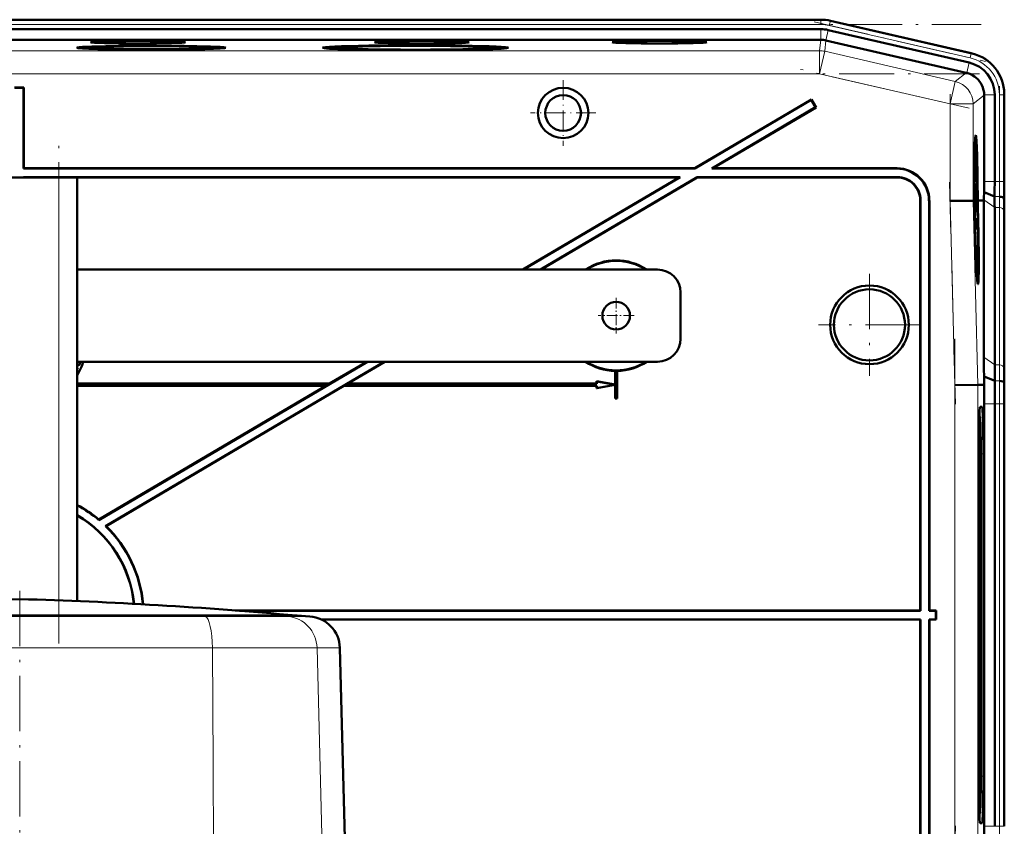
# Model space of a CAD drawing. Extents: x -1351 to 1763, y -1300 to 612.
# Tile 80 of 80: x 1474 to 1688, y 391 to 566. Entities that reach past the tile are written whole.
import ezdxf

# ---------------------------------------------------------------- set-up
doc = ezdxf.new("R2010")
doc.units = 0
doc.linetypes.add('DASHDOT', pattern=[18.5, 12, -3, 0.5, -3])

msp = doc.modelspace()

# ---------------------------------------------------------------- linework, layer by layer
at = {"color": 7, "linetype": 'DASHDOT', "lineweight": 18}
for p, q in [((1264.87, 564.79), (1682.54, 564.79)), ((1646.27, 565.35), (1683.47, 556.76)), ((1682.2, 554.09), (1265.21, 554.09)), ((1679.94, 546.59), (1643.34, 555.04)), ((1675.82, 524.37), (1675.82, 549.65)), ((1686.52, 551.4), (1686.52, 528.84)), ((1482.31, 430.41), (1482.31, 540.77)), ((1676.97, 482.34), (1675.71, 530.56)), ((1658.31, 510.67), (1658.31, 488.48)), ((1669.41, 499.58), (1647.21, 499.58)), ((1676.87, 376.6), (1676.87, 496.55)), ((1686.52, 491.61), (1686.52, 381.55)), ((1473.81, 441.85), (1473.81, 377.08)), ((1675.72, 342.72), (1676.97, 390.8))]:
    msp.add_line(p, q, dxfattribs=at)
at = {"color": 7, "lineweight": 18}
for p, q in [((1299.68, 565.79), (1647.74, 565.79)), ((1299.68, 564.79), (1647.74, 564.79)), ((1647.74, 565.83), (1647.74, 565.79)), ((1647.74, 565.79), (1647.74, 564.79)), ((1649.59, 564.58), (1649.81, 565.55)), ((1649.59, 564.58), (1680.16, 557.52)), ((1649.81, 565.55), (1649.82, 565.59)), ((1649.81, 565.55), (1680.38, 558.5)), ((1647.74, 561.46), (1647.74, 563.76)), ((1648.84, 561.34), (1649.35, 563.58)), ((1647.45, 559.09), (1647.73, 561.46)), ((1648.85, 561.34), (1648.58, 558.96)), ((1647.45, 559.09), (1299.96, 559.09)), ((1647.45, 559.09), (1647.45, 554.09)), ((1648.58, 558.96), (1647.45, 554.09)), ((1676.94, 552.41), (1648.58, 558.96)), ((1680.16, 557.52), (1680.38, 558.5)), ((1680.39, 558.53), (1680.38, 558.5)), ((1679.41, 554.28), (1679.93, 556.52)), ((1647.45, 554.09), (1299.96, 554.09)), ((1675.82, 547.54), (1647.45, 554.09)), ((1676.94, 552.41), (1679.32, 554.3)), ((1676.94, 552.41), (1675.82, 547.54)), ((1683.2, 549.43), (1680.82, 547.54)), ((1683.19, 549.52), (1685.5, 549.52)), ((1686.52, 549.52), (1687.52, 549.52)), ((1686.52, 549.52), (1686.52, 530.72)), ((1687.52, 549.52), (1687.52, 530.72)), ((1687.52, 549.52), (1687.56, 549.52)), ((1680.82, 547.54), (1675.82, 547.54)), ((1675.82, 526.48), (1675.82, 547.54)), ((1680.82, 526.54), (1680.82, 547.54)), ((1664.24, 533.51), (1664.31, 533.58)), ((1482.31, 439.76), (1482.31, 531.58)), ((1664.31, 531.58), (1664.38, 531.65)), ((1685.5, 530.72), (1683.2, 530.72)), ((1685.5, 530.72), (1686.52, 530.72)), ((1686.52, 530.72), (1687.52, 530.72)), ((1687.52, 530.72), (1687.56, 530.72)), ((1669.31, 526.58), (1669.38, 526.65)), ((1671.31, 526.58), (1671.24, 526.51)), ((1676.87, 486.49), (1675.82, 526.48)), ((1681.86, 486.56), (1680.82, 526.54)), ((1685.5, 525.06), (1683.15, 526.72)), ((1686.5, 527.41), (1685.48, 527.41)), ((1687.58, 526.58), (1687.53, 526.58)), ((1686.52, 525.06), (1685.5, 525.06)), ((1686.52, 525.06), (1686.52, 490.92)), ((1687.52, 524.38), (1687.52, 490.24)), ((1685.5, 490.92), (1683.15, 492.58)), ((1487.24, 490.5), (1487.25, 490.49)), ((1686.52, 490.92), (1685.5, 490.92)), ((1686.55, 487.41), (1685.52, 487.41)), ((1676.87, 386.66), (1676.87, 486.49)), ((1681.86, 386.6), (1681.86, 486.56)), ((1682.3, 481.73), (1682.77, 481.76)), ((1685.5, 482.43), (1683.2, 482.43)), ((1686.52, 482.43), (1685.5, 482.43)), ((1686.52, 482.43), (1686.52, 390.72)), ((1686.52, 482.43), (1687.52, 482.43)), ((1687.52, 482.43), (1687.52, 390.72)), ((1687.56, 482.43), (1687.52, 482.43)), ((1682.16, 479.69), (1682.27, 479.59)), ((1683.03, 471.58), (1682.48, 471.58)), ((1433.5, 436.26), (1514.12, 436.26)), ((1513.48, 436.45), (1514.12, 436.26)), ((1514.12, 436.26), (1532.01, 436.26)), ((1529.36, 436.45), (1532.01, 436.26)), ((1532.01, 436.26), (1536.8, 436.26)), ((1431.97, 429.46), (1515.65, 429.46)), ((1515.65, 429.46), (1538.36, 429.46)), ((1515.65, 429.46), (1515.8, 404.19)), ((1538.36, 429.46), (1543.33, 429.46)), ((1538.36, 429.46), (1539.56, 382.48)), ((1515.8, 404.19), (1515.94, 382.48)), ((1682.48, 401.58), (1683.03, 401.58)), ((1682.27, 393.57), (1682.16, 393.46)), ((1682.3, 391.42), (1682.77, 391.39)), ((1683.2, 390.72), (1685.5, 390.72)), ((1685.5, 390.72), (1686.52, 390.72)), ((1687.52, 390.72), (1686.52, 390.72)), ((1687.52, 390.72), (1687.56, 390.72))]:
    msp.add_line(p, q, dxfattribs=at)
at = {"color": 7, "lineweight": 50}
for p, q in [((1314.67, 565.83), (1627.47, 565.83)), ((1647.74, 565.83), (1627.47, 565.83)), ((1649.82, 565.59), (1680.59, 558.49)), ((1649.82, 565.59), (1680.39, 558.53)), ((1299.68, 563.76), (1647.74, 563.76)), ((1649.35, 563.58), (1679.93, 556.52)), ((1647.73, 561.46), (1299.69, 561.46)), ((1648.85, 561.34), (1679.32, 554.3)), ((1488.07, 559.74), (1488.01, 559.54)), ((1501.88, 559.32), (1501.88, 559.37)), ((1501.88, 559.37), (1501.88, 559.32)), ((1502.88, 559.37), (1502.88, 559.32)), ((1502.88, 559.32), (1502.88, 559.37)), ((1516.7, 559.74), (1516.75, 559.54)), ((1541.61, 559.74), (1541.55, 559.51)), ((1559.23, 559.27), (1559.22, 559.21)), ((1559.23, 559.21), (1559.23, 559.27)), ((1560.23, 559.27), (1560.23, 559.21)), ((1560.23, 559.21), (1560.23, 559.27)), ((1577.84, 559.74), (1577.91, 559.51)), ((1679.41, 554.28), (1679.32, 554.3)), ((1472.71, 551.08), (1474.71, 551.08)), ((1472.78, 551.01), (1474.64, 551.01)), ((1474.64, 551.01), (1474.71, 551.08)), ((1474.64, 551.01), (1474.64, 533.51)), ((1474.71, 551.08), (1474.71, 533.58)), ((1683.2, 549.43), (1683.19, 549.52)), ((1683.2, 549.43), (1683.2, 530.72)), ((1685.5, 549.52), (1685.5, 530.72)), ((1687.56, 549.72), (1687.56, 530.72)), ((1687.56, 549.52), (1687.56, 530.72)), ((1645.69, 548.51), (1620.37, 533.58)), ((1645.66, 548.41), (1620.39, 533.51)), ((1645.66, 548.41), (1645.69, 548.51)), ((1645.66, 548.41), (1646.61, 546.81)), ((1645.69, 548.51), (1646.7, 546.78)), ((1646.61, 546.81), (1624.05, 533.51)), ((1646.7, 546.78), (1624.31, 533.58)), ((1646.61, 546.81), (1646.7, 546.78)), ((1681.4, 539.01), (1681.2, 539.06)), ((1474.71, 533.58), (1474.64, 533.51)), ((1474.64, 533.51), (1620.39, 533.51)), ((1474.71, 533.58), (1620.37, 533.58)), ((1620.39, 533.51), (1620.37, 533.58)), ((1624.05, 533.51), (1624.31, 533.58)), ((1624.05, 533.51), (1664.24, 533.51)), ((1624.31, 533.58), (1664.31, 533.58)), ((1681.2, 533.13), (1681.14, 533.13)), ((1681.21, 531.25), (1681.2, 533.13)), ((1681.2, 533.13), (1681.21, 533.13)), ((1681.21, 533.13), (1681.23, 530.61)), ((1465.31, 531.58), (1482.31, 531.58)), ((1474.64, 531.65), (1474.64, 531.58)), ((1617.24, 531.65), (1474.64, 531.65)), ((1474.64, 531.65), (1474.71, 531.58)), ((1616.98, 531.58), (1474.71, 531.58)), ((1486.31, 531.58), (1482.31, 531.58)), ((1486.31, 439.6), (1486.31, 531.58)), ((1616.98, 531.58), (1583.07, 511.58)), ((1617.24, 531.65), (1583.21, 511.58)), ((1620.9, 531.65), (1586.87, 511.58)), ((1620.92, 531.58), (1587, 511.58)), ((1616.98, 531.58), (1617.24, 531.65)), ((1664.38, 531.65), (1620.9, 531.65)), ((1620.92, 531.58), (1620.9, 531.65)), ((1664.31, 531.58), (1620.92, 531.58)), ((1681.2, 530.22), (1681.09, 530.22)), ((1681.16, 530.66), (1681.1, 530.66)), ((1681.23, 530.61), (1681.1, 530.61)), ((1681.18, 531.55), (1681.13, 531.55)), ((1681.15, 531.16), (1681.16, 530.66)), ((1681.22, 530.67), (1681.16, 530.67)), ((1681.14, 528.93), (1681.08, 528.92)), ((1681.16, 530.02), (1681.09, 530.02)), ((1681.18, 527.8), (1681.14, 528.93)), ((1681.16, 528.94), (1681.18, 528.29)), ((1681.19, 528.81), (1681.16, 528.8)), ((1681.19, 528.73), (1681.16, 528.73)), ((1681.2, 528.68), (1681.16, 528.68)), ((1681.18, 528.29), (1681.18, 527.8)), ((1681.22, 528.24), (1681.18, 528.24)), ((1681.19, 529), (1681.2, 528.68)), ((1681.19, 528.73), (1681.19, 528.81)), ((1681.2, 528.68), (1681.19, 528.73)), ((1681.23, 528.97), (1681.2, 528.97)), ((1681.22, 528.24), (1681.23, 528.97)), ((1681.23, 527.75), (1681.22, 528.24)), ((1685.48, 527.41), (1683.18, 528.36)), ((1669.31, 437.58), (1669.31, 526.58)), ((1669.38, 437.51), (1669.38, 526.65)), ((1671.24, 526.51), (1671.24, 437.51)), ((1671.31, 526.58), (1671.31, 437.58)), ((1675.82, 526.48), (1680.82, 526.54)), ((1680.82, 526.54), (1680.89, 526.55)), ((1680.89, 526.56), (1680.89, 526.55)), ((1680.97, 526.56), (1680.89, 526.56)), ((1680.91, 526.55), (1680.97, 526.55)), ((1680.91, 526.54), (1680.97, 526.54)), ((1680.97, 526.54), (1681.01, 525.1)), ((1681.02, 526.56), (1681.06, 526.56)), ((1681.02, 526.55), (1681.06, 526.55)), ((1681.05, 525.1), (1681.02, 526.54)), ((1681.02, 526.54), (1681.06, 526.54)), ((1681.16, 527.11), (1681.06, 527.11)), ((1681.06, 526.54), (1681.11, 524.58)), ((1681.18, 527.8), (1681.07, 527.8)), ((1681.23, 527.75), (1681.07, 527.75)), ((1681.16, 527.52), (1681.07, 527.51)), ((1681.27, 526.02), (1681.07, 526.02)), ((1681.16, 527.52), (1681.27, 526.43)), ((1681.16, 527.11), (1681.16, 527.52)), ((1681.27, 526.02), (1681.16, 527.11)), ((1681.27, 526.43), (1681.27, 526.02)), ((1681.72, 526.56), (1681.77, 526.56)), ((1681.77, 526.56), (1681.72, 526.56)), ((1681.72, 526.54), (1681.77, 526.54)), ((1681.78, 524.59), (1681.72, 526.54)), ((1681.77, 526.56), (1681.77, 526.56)), ((1681.77, 526.54), (1681.82, 524.59)), ((1681.81, 526.56), (1681.97, 526.56)), ((1681.81, 526.56), (1682.19, 526.56)), ((1681.81, 526.54), (1681.97, 526.54)), ((1681.87, 524.59), (1681.81, 526.54)), ((1681.97, 526.54), (1681.97, 526.56)), ((1682.19, 526.56), (1683.15, 526.57)), ((1683.15, 526.57), (1683.15, 526.72)), ((1683.15, 492.58), (1683.15, 526.57)), ((1687.53, 526.58), (1687.5, 527.01)), ((1681.05, 525.1), (1681.01, 525.1)), ((1681.01, 525.1), (1681.05, 525.1)), ((1681.03, 524.08), (1681.08, 524.08)), ((1681.08, 524.08), (1681.03, 524.08)), ((1681.24, 525.77), (1681.08, 525.77)), ((1681.17, 525.58), (1681.08, 525.58)), ((1681.19, 523.75), (1681.13, 523.75)), ((1681.17, 525.58), (1681.19, 525.58)), ((1681.19, 523.75), (1681.17, 525.58)), ((1681.19, 525.58), (1681.2, 524.15)), ((1681.25, 523.35), (1681.19, 523.75)), ((1681.21, 524.64), (1681.2, 524.64)), ((1681.2, 524.15), (1681.23, 523.96)), ((1681.27, 524.5), (1681.23, 524.5)), ((1681.24, 523.85), (1681.25, 523.35)), ((1681.26, 523.8), (1681.24, 523.8)), ((1681.26, 523.8), (1681.27, 524.5)), ((1681.27, 523.3), (1681.26, 523.8)), ((1685.5, 525.06), (1685.5, 490.92)), ((1681.25, 523.35), (1681.14, 523.35)), ((1681.27, 523.3), (1681.14, 523.3)), ((1681.29, 522.76), (1681.16, 522.76)), ((1681.23, 522.71), (1681.16, 522.71)), ((1681.3, 520.88), (1681.29, 522.76)), ((1681.29, 522.76), (1681.3, 522.76)), ((1681.3, 522.76), (1681.32, 520.24)), ((1687.56, 523.65), (1687.56, 489.51)), ((1687.56, 523.65), (1687.56, 489.51)), ((1681.21, 521.07), (1681.21, 521.53)), ((1681.27, 521.18), (1681.22, 521.18)), ((1681.24, 520.79), (1681.25, 520.29)), ((1681.31, 520.29), (1681.24, 520.29)), ((1681.32, 520.24), (1681.24, 520.24)), ((1681.26, 519.7), (1681.33, 519.7)), ((1681.33, 519.7), (1681.33, 519.16)), ((1681.33, 519.16), (1681.28, 519.16)), ((1681.31, 518.43), (1681.34, 518.13)), ((1681.34, 518.13), (1681.34, 517.68)), ((1612.31, 511.58), (1486.31, 511.58)), ((1681.82, 510.21), (1681.63, 510.16)), ((1617.31, 506.58), (1617.31, 496.58)), ((1486.31, 491.58), (1612.31, 491.58)), ((1486.44, 490.24), (1486.31, 489.97)), ((1486.31, 490.01), (1486.42, 490.22)), ((1486.42, 490.22), (1486.31, 490.22)), ((1486.36, 488.76), (1487.24, 490.5)), ((1487.25, 490.49), (1486.36, 488.74)), ((1486.44, 490.24), (1486.42, 490.22)), ((1486.45, 490.8), (1486.45, 490.79)), ((1486.89, 491.29), (1486.9, 491.29)), ((1487.52, 491.32), (1487.5, 491.32)), ((1549.29, 491.58), (1491.02, 457.21)), ((1552.95, 491.58), (1492.46, 455.9)), ((1549.15, 491.58), (1541.1, 486.83)), ((1553.09, 491.58), (1545.04, 486.83)), ((1603.06, 489.58), (1603.08, 489.59)), ((1603.06, 486.61), (1603.06, 489.58)), ((1603.08, 486.59), (1603.08, 489.59)), ((1603.54, 489.59), (1603.54, 483.59)), ((1603.54, 489.59), (1603.56, 489.58)), ((1603.56, 489.58), (1603.56, 483.58)), ((1486.31, 488.79), (1486.36, 488.76)), ((1486.36, 488.74), (1486.31, 488.77)), ((1486.36, 488.76), (1486.36, 488.74)), ((1685.52, 487.41), (1683.18, 488.38)), ((1683.21, 486.58), (1683.18, 488.38)), ((1541.1, 486.83), (1486.31, 486.83)), ((1486.31, 486.81), (1541.11, 486.81)), ((1540.32, 486.35), (1486.31, 486.35)), ((1540.25, 486.33), (1486.31, 486.33)), ((1540.25, 486.33), (1491.02, 457.29)), ((1544.19, 486.33), (1492.58, 455.89)), ((1540.25, 486.33), (1540.32, 486.35)), ((1541.11, 486.81), (1540.32, 486.35)), ((1541.11, 486.81), (1541.1, 486.83)), ((1544.98, 486.81), (1544.19, 486.35)), ((1544.19, 486.33), (1544.19, 486.35)), ((1599.08, 486.35), (1544.19, 486.35)), ((1599.06, 486.33), (1544.19, 486.33)), ((1544.98, 486.81), (1545.04, 486.83)), ((1544.98, 486.81), (1599.08, 486.81)), ((1545.04, 486.83), (1599.06, 486.83)), ((1599.06, 486.83), (1599.06, 487.33)), ((1599.06, 487.33), (1603.06, 486.61)), ((1599.08, 487.31), (1599.06, 487.33)), ((1599.08, 486.81), (1599.06, 486.83)), ((1603.06, 486.54), (1599.06, 485.83)), ((1599.06, 486.33), (1599.08, 486.35)), ((1599.06, 485.83), (1599.06, 486.33)), ((1599.08, 485.85), (1599.06, 485.83)), ((1599.08, 487.31), (1603.08, 486.59)), ((1599.08, 486.81), (1599.08, 487.31)), ((1603.08, 486.56), (1599.08, 485.85)), ((1599.08, 485.85), (1599.08, 486.35)), ((1603.08, 486.59), (1603.06, 486.61)), ((1603.06, 486.54), (1603.08, 486.56)), ((1603.06, 483.58), (1603.06, 486.54)), ((1603.08, 483.59), (1603.08, 486.56)), ((1676.87, 486.49), (1681.86, 486.56)), ((1683.21, 486.58), (1681.86, 486.56)), ((1687.58, 486.58), (1687.55, 487.01)), ((1603.08, 483.59), (1603.06, 483.58)), ((1603.56, 483.58), (1603.06, 483.58)), ((1603.54, 483.59), (1603.08, 483.59)), ((1603.54, 483.59), (1603.56, 483.58)), ((1682.32, 481.76), (1682.77, 481.76)), ((1683.2, 390.72), (1683.2, 482.43)), ((1685.5, 482.43), (1685.5, 390.72)), ((1687.56, 390.72), (1687.56, 482.44)), ((1687.56, 482.43), (1687.56, 390.72)), ((1682.27, 479.58), (1682.16, 479.7)), ((1682.16, 479.59), (1682.27, 479.59)), ((1682.06, 401.58), (1682.06, 471.58)), ((1682.48, 471.58), (1682.48, 401.58)), ((1683.03, 471.58), (1683.03, 401.58)), ((1491.02, 457.29), (1491.02, 457.21)), ((1492.46, 455.9), (1492.58, 455.89)), ((1473.81, 436.45), (1434.13, 436.45)), ((1473.81, 436.45), (1444.99, 436.45)), ((1526.57, 436.45), (1473.81, 436.45)), ((1513.48, 436.45), (1473.81, 436.45)), ((1529.36, 436.45), (1513.48, 436.45)), ((1669.31, 437.58), (1520.61, 437.58)), ((1669.38, 437.51), (1521.51, 437.51)), ((1533.93, 436.45), (1526.57, 436.45)), ((1529.36, 436.45), (1534.07, 436.45)), ((1533.93, 436.45), (1534.07, 436.45)), ((1534.07, 436.45), (1536.8, 436.26)), ((1669.38, 437.51), (1669.31, 437.58)), ((1671.31, 437.58), (1671.24, 437.51)), ((1672.74, 437.51), (1671.24, 437.51)), ((1672.81, 437.58), (1671.31, 437.58)), ((1672.74, 437.51), (1672.81, 437.58)), ((1672.74, 435.65), (1672.74, 437.51)), ((1672.81, 435.58), (1672.81, 437.58)), ((1539.23, 435.65), (1669.38, 435.65)), ((1539.38, 435.58), (1669.31, 435.58)), ((1669.38, 435.65), (1669.31, 435.58)), ((1669.31, 435.58), (1669.31, 353.06)), ((1669.38, 435.65), (1669.38, 353.06)), ((1671.24, 352.93), (1671.24, 435.65)), ((1671.31, 435.58), (1671.24, 435.65)), ((1671.24, 435.65), (1672.74, 435.65)), ((1671.31, 352.92), (1671.31, 435.58)), ((1671.31, 435.58), (1672.81, 435.58)), ((1672.74, 435.65), (1672.81, 435.58)), ((1543.33, 429.46), (1544.56, 382.5)), ((1682.27, 393.57), (1682.16, 393.57)), ((1682.27, 393.57), (1682.16, 393.46)), ((1682.77, 391.39), (1682.32, 391.39))]:
    msp.add_line(p, q, dxfattribs=at)
at = {"color": 7, "linetype": 'DASHDOT', "lineweight": 18, "ltscale": 0.355368}
for p, q in [((1591.8, 552.68), (1591.8, 538.47)), ((1598.9, 545.58), (1584.69, 545.58))]:
    msp.add_line(p, q, dxfattribs=at)
at = {"color": 7, "linetype": 'DASHDOT', "lineweight": 18, "ltscale": 0.195001}
for p, q in [((1603.31, 505.48), (1603.31, 497.68)), ((1607.21, 501.58), (1599.41, 501.58))]:
    msp.add_line(p, q, dxfattribs=at)
at = {"color": 7, "lineweight": 50}
for points in [[(1681.14, 532.59), (1681.13, 532.47), (1681.13, 531.89)], [(1681.14, 533.06), (1681.17, 532.54), (1681.19, 532.01)], [(1681.18, 531.55), (1681.15, 532.51), (1681.14, 532.57), (1681.14, 532.59)], [(1681.16, 530.66), (1681.13, 531.17), (1681.12, 531.9)], [(1681.13, 531.89), (1681.15, 531.22), (1681.15, 531.17), (1681.15, 531.16)], [(1681.18, 529.5), (1681.19, 530.11), (1681.2, 530.2), (1681.2, 530.22)], [(1681.2, 530.22), (1681.21, 530.17), (1681.22, 530.01), (1681.25, 528.95)], [(1681.14, 528.93), (1681.15, 529.9), (1681.16, 530.02)], [(1681.16, 529.53), (1681.16, 529.51), (1681.15, 529.08), (1681.16, 528.94)], [(1681.16, 530.02), (1681.18, 529.68), (1681.18, 529.5)], [(1681.19, 528.81), (1681.17, 529.46), (1681.16, 529.53)], [(1681.21, 529.73), (1681.2, 529.71), (1681.2, 529.48), (1681.19, 529)], [(1681.23, 528.97), (1681.22, 529.66), (1681.21, 529.71), (1681.21, 529.73)], [(1681.25, 528.95), (1681.24, 527.89), (1681.23, 527.75)], [(1681.21, 524.64), (1681.22, 525.68), (1681.23, 525.75), (1681.24, 525.77)], [(1681.24, 525.28), (1681.23, 525.17), (1681.23, 524.51)], [(1681.24, 525.77), (1681.25, 525.66), (1681.26, 525.48)], [(1681.27, 524.5), (1681.26, 525.17), (1681.24, 525.28)], [(1681.28, 524.5), (1681.28, 523.44), (1681.27, 523.3)], [(1681.21, 521.53), (1681.21, 522.49), (1681.22, 522.67), (1681.23, 522.71)], [(1681.23, 522.22), (1681.22, 522.1), (1681.22, 521.52)], [(1681.23, 522.71), (1681.24, 522.53), (1681.28, 521.64)], [(1681.27, 521.18), (1681.24, 522.14), (1681.23, 522.2), (1681.23, 522.22)], [(1681.22, 521.52), (1681.24, 520.85), (1681.24, 520.8), (1681.24, 520.79)], [(1486.9, 491.29), (1486.89, 491.14), (1486.83, 491), (1486.73, 490.89), (1486.6, 490.81), (1486.45, 490.79)], [(1486.45, 490.8), (1486.59, 490.83), (1486.72, 490.9), (1486.81, 491.01), (1486.87, 491.15), (1486.89, 491.29)], [(1486.89, 491.29), (1486.87, 491.44), (1486.81, 491.58)], [(1486.83, 491.58), (1486.9, 491.31), (1486.9, 491.29)], [(1487.5, 491.32), (1487.38, 490.82), (1487.24, 490.5)], [(1487.52, 491.32), (1487.4, 490.81), (1487.25, 490.49)]]:
    msp.add_lwpolyline(points, dxfattribs=at)
for centre, radius in [((1591.8, 545.58), 5.47), ((1591.8, 545.58), 3.88), ((1658.31, 499.58), 8.54), ((1658.31, 499.58), 7.72), ((1603.31, 501.58), 3)]:
    msp.add_circle(centre, radius, dxfattribs=at)
for centre, radius, start, end in [((1647.74, 556.58), 9.25, 77.0008, 89.9996), ((1647.74, 556.58), 9.25, 77.0008, 89.9996), ((1647.74, 556.58), 7.19, 77.0008, 89.9996), ((1678.56, 549.72), 8.99, 359.9916, 77.0084), ((1678.31, 549.52), 7.18, 359.9917, 77.0084), ((1678.2, 549.43), 5, 65.4322, 75.951), ((1678.2, 549.43), 5, 1.0533, 19.827), ((1664.24, 526.51), 6.99, 359.9843, 90.0157), ((1664.31, 526.58), 6.99, 359.9842, 90.0158), ((1664.31, 526.58), 5, 359.9843, 90.0157), ((1664.38, 526.65), 5, 359.9843, 90.0157), ((1739.44, 533.53), 58.27, 181.4885, 182.2423), ((1703.13, 531.97), 21.94, 181.0813, 183.4019), ((1681.35, 530.66), 0.129, 176.8658, 200.2161), ((1482.83, 530.67), 200.36, 359.3392, 0.0144), ((1401.09, 530.65), 284.4, 359.3457, 0.0134), ((1330.23, 530.64), 357.33, 359.3489, 0.0131), ((2035.14, 530.63), 347.59, 179.9856, 180.6685), ((1567.35, 529.73), 115.84, 358.5125, 359.3228), ((1516.2, 524.86), 169.29, 0.0674, 0.8603), ((1474.91, 523.4), 212.65, 0.0672, 0.8563), ((1894.78, 523.4), 207.22, 179.1215, 179.9313), ((1714.58, 524.92), 33.37, 180.4676, 181.647), ((1699.18, 524.56), 17.96, 180.1828, 182.286), ((1650.71, 524.36), 30.57, 0.2603, 2.093), ((1739.53, 523.16), 58.27, 181.4885, 182.2423), ((1681.66, 520.38), 0.422, 183.6553, 192.335), ((1703.22, 521.6), 21.94, 181.0813, 183.4019), ((1681.44, 520.29), 0.129, 176.8658, 200.2161), ((1603.31, 501.58), 12, 56.4427, 123.5573), ((1603.31, 501.58), 11.9, 57.2111, 122.7889), ((1612.31, 506.58), 5, 0, 90), ((1681.77, 510.27), 0.0799, 311.3337, 355.0343), ((1612.31, 496.58), 5, 270, 360), ((1984.45, 492.94), 301.3, 180.0678, 180.867), ((1486.45, 491.33), 0.523, 254.2582, 269.7014), ((1486.45, 491.34), 0.556, 255.079, 269.5284), ((1486.46, 492.34), 2.1, 265.8374, 269.5716), ((1486.39, 491.32), 1.11, 359.8833, 13.1973), ((1486.42, 491.33), 1.09, 359.7419, 13.2109), ((1603.31, 501.58), 12, 236.4427, 268.8063), ((1603.31, 501.58), 11.9, 237.2111, 302.7889), ((1603.31, 501.58), 11.99, 268.8884, 271.1116), ((1603.31, 501.58), 12, 271.1938, 303.5573), ((1936.01, 491.22), 250.51, 180.0685, 180.8723), ((2105.56, 482.54), 420.07, 179.3362, 180.0142), ((1894.92, 489.76), 207.36, 180.0695, 180.8788), ((2209.12, 482.47), 525.92, 179.5532, 180.0043), ((2034.64, 482.52), 347.08, 179.3309, 180.0147), ((1473.71, 436.58), 27, 50.1132, 62.1819), ((1473.71, 436.58), 26.93, 50.0084, 62.1035), ((1473.71, 436.58), 25.07, 5.587, 59.8282), ((1473.71, 436.58), 25, 5.6114, 59.7351), ((1473.71, 436.58), 26.93, 4.9792, 45.8597), ((1473.71, 436.58), 27, 4.9578, 45.6654), ((1500.4, -512.69), 953.1, 91.59877, 95.2198), ((1447.22, -512.69), 953.1, 84.78019, 88.40123), ((1536.33, 429.28), 7, 1.5, 86.1683), ((2209.1, 390.68), 525.91, 179.9957, 180.4469)]:
    msp.add_arc(centre, radius, start, end, dxfattribs=at)
at = {"color": 7, "lineweight": 18}
for centre, radius, start, end in [((1647.74, 556.58), 9.21, 77.0008, 89.9996), ((1647.74, 556.58), 8.21, 77.0007, 89.9996), ((1647.45, 554.09), 5, 77, 90), ((1678.31, 549.52), 9.21, 359.9945, 77.0055), ((1678.31, 549.52), 8.21, 359.9938, 77.0063), ((1400.9, 530.65), 285.63, 359.3484, 0.0131), ((1366.69, 530.65), 320.83, 359.3498, 0.013), ((1516.54, 524.86), 169.99, 0.0672, 0.857), ((1496.61, 524.16), 190.91, 0.0672, 0.8552), ((1936.44, 491.22), 249.92, 180.0689, 180.8746), ((1916.62, 490.51), 229.1, 180.0694, 180.8776), ((2105.32, 482.54), 418.8, 179.3343, 180.0144), ((2071.13, 482.53), 383.61, 179.3319, 180.0146)]:
    msp.add_arc(centre, radius, start, end, dxfattribs=at)
at = {"color": 7, "lineweight": 50}
for centre, major_axis, ratio, start_param, end_param in [((1502.38, 559.74), (16.2, 0), 0.026177, 6.280915, 9.427049), ((1502.38, 559.74), (14.31, 0), 0.026177, 1.570796, 3.134525), ((1499.51, 560.94), (10.3, 0), 0.026177, 6.280893, 9.427071), ((1499.51, 560.94), (10.3, 0), 0.026177, 3.143885, 4.712389), ((1499.51, 560.94), (10.3, 0), 0.026177, 4.712389, 6.280893), ((1502.38, 559.74), (14.31, 0), 0.026177, 0.007067, 1.570796), ((1559.73, 559.74), (20.18, 0), 0.026177, 6.280911, 9.427053), ((1559.73, 559.74), (18.12, 0), 0.026177, 1.570796, 3.134523), ((1559.73, 559.74), (16.2, 0), 0.026177, 1.570796, 3.143885), ((1561.11, 560.94), (10.3, 0), 0.026177, 6.280893, 9.427071), ((1561.11, 560.94), (10.3, 0), 0.026177, 3.143885, 4.712389), ((1559.73, 559.74), (18.12, 0), 0.026177, 0.00707, 1.570796), ((1559.73, 559.74), (16.2, 0), 0.026177, 6.280893, 7.853982), ((1561.11, 560.94), (10.3, 0), 0.026177, 4.712389, 6.280893), ((1612.72, 560.94), (10.3, 0), 0.026177, 6.280893, 9.427071), ((1612.72, 560.94), (10.3, 0), 0.026177, 3.143885, 4.712389), ((1612.72, 560.94), (10.3, 0), 0.026177, 4.712389, 6.280893), ((1647.73, 556.47), (4.97, -0.57), 0.999653, 1.681638, 1.684204), ((1647.73, 556.47), (-4.97, 0.57), 0.999653, 4.598982, 4.823231), ((1502.38, 559.74), (16.2, 0), 0.026177, 3.143863, 4.681525), ((1502.38, 559.74), (14.31, 0), 0.026177, 3.134525, 4.677453), ((1502.38, 559.74), (12.82, 0), 0.026177, 1.570796, 3.143885), ((1502.38, 559.74), (12.82, 0), 0.026177, 3.143885, 6.280893), ((1502.38, 559.74), (12.82, 0), 0.026177, 6.280893, 7.853982), ((1502.38, 559.74), (16.2, 0), 0.026177, 4.743253, 6.280915), ((1502.38, 559.74), (14.31, 0), 0.026177, 4.747325, 6.290253), ((1559.73, 559.74), (20.18, 0), 0.026177, 3.143867, 4.687608), ((1559.73, 559.74), (18.12, 0), 0.026177, 3.134523, 4.68479), ((1559.73, 559.74), (16.2, 0), 0.026177, 3.143885, 6.280893), ((1559.73, 559.74), (20.18, 0), 0.026177, 4.73717, 6.280911), ((1559.73, 559.74), (18.12, 0), 0.026177, 4.739988, 6.290255), ((1678.2, 549.43), (3.11, -3.91), 0.999441, 1.244667, 2.041114), ((1681.39, 524.6), (0, 16.16), 0.026176, 0.002497, 1.448977), ((1681.39, 524.55), (0, -14.46), 0.026176, 3.135771, 4.572964), ((1681.39, 524.6), (0, 16.16), 0.026176, 4.834208, 6.285682), ((1681.39, 524.55), (0, -14.46), 0.026176, 1.710221, 3.135771), ((1681.39, 524.6), (0, 12.78), 0.026176, 0.002336, 1.416316), ((1681.39, 524.6), (0, 12.78), 0.026176, 4.866905, 6.285521), ((1680.93, 524.59), (-0.09, 10.11), 0.026177, 5.30292, 5.325316), ((1681.41, 524.59), (0.14, -16.16), 0.026177, 4.589583, 4.590667), ((1681.41, 524.59), (-0.13, 14.45), 0.026177, 1.433458, 1.434672), ((1681.41, 524.59), (0.11, -12.78), 0.026177, 4.556927, 4.558303), ((1680.93, 524.59), (-0.09, 10.11), 0.026177, 5.005973, 5.030229), ((1680.93, 524.59), (-0.09, 10.11), 0.026177, 4.829745, 4.854381), ((1681.41, 524.59), (-0.11, 12.78), 0.026177, 4.866019, 4.86691), ((1681.41, 524.59), (0.11, -12.78), 0.026177, 1.725317, 1.725801), ((1681.41, 524.59), (-0.13, 14.45), 0.026177, 4.848057, 4.848883), ((1681.41, 524.59), (0.14, -16.16), 0.026177, 1.692062, 1.693145), ((1686.5, 526.99), (1, 0), 0.414156, 0.032065, 1.567957), ((1681.44, 524.56), (0.42, -16.16), 0.026173, 4.741634, 6.280062), ((1681.44, 524.65), (-0.38, 14.44), 0.026173, 1.609988, 3.148303), ((1681.44, 524.57), (0.33, -12.78), 0.026173, 4.710405, 6.280407), ((1681.44, 524.57), (0.33, -12.78), 0.026173, 6.2825, 7.855052), ((1681.44, 524.65), (-0.38, 14.44), 0.026173, 3.226476, 4.707021), ((1681.44, 524.56), (0.42, -16.16), 0.026173, 0.075785, 1.571867), ((1680.93, 524.59), (-0.09, 10.11), 0.026177, 4.530445, 4.584844), ((1681.44, 524.56), (0.42, -16.16), 0.026173, 6.280062, 6.35897), ((1686.55, 486.99), (1, 0), 0.414255, 0.032066, 1.56795), ((1682.32, 471.58), (0, 10.19), 0.026177, 0.001612, 1.570796), ((1682.77, 471.58), (0, 10.19), 0.026177, 4.712389, 6.283185), ((1682.27, 471.58), (0, 8.01), 0.026177, 6.256996, 6.283185), ((1682.27, 471.58), (0, 8.01), 0.026177, 4.712389, 6.256996), ((1682.32, 401.58), (0, 10.19), 0.026177, 1.570796, 3.139981), ((1682.27, 401.58), (0, 8.01), 0.026177, 3.167782, 4.712389), ((1682.77, 401.58), (0, 10.19), 0.026177, 3.141593, 4.712389), ((1682.27, 401.58), (0, 8.01), 0.026177, 3.141593, 3.167782)]:
    msp.add_ellipse(centre, major_axis=major_axis, ratio=ratio, start_param=start_param, end_param=end_param, dxfattribs=at)
at = {"color": 7, "lineweight": 18}
for centre, major_axis, ratio, start_param, end_param in [((1675.82, 547.54), (-3.11, 3.91), 0.999441, 4.04071, 5.384068), ((1686.52, 524.36), (-1, 0), 0.707107, 3.176499, 4.712389), ((1686.52, 490.21), (-1, 0), 0.707107, 3.176499, 4.712389), ((1514.01, 429.28), (0, -7), 0.234049, 1.596976, 3.074716), ((1531.56, 429.28), (0, -7), 0.972225, 1.596976, 3.074716)]:
    msp.add_ellipse(centre, major_axis=major_axis, ratio=ratio, start_param=start_param, end_param=end_param, dxfattribs=at)

doc.saveas('drawing.dxf')
